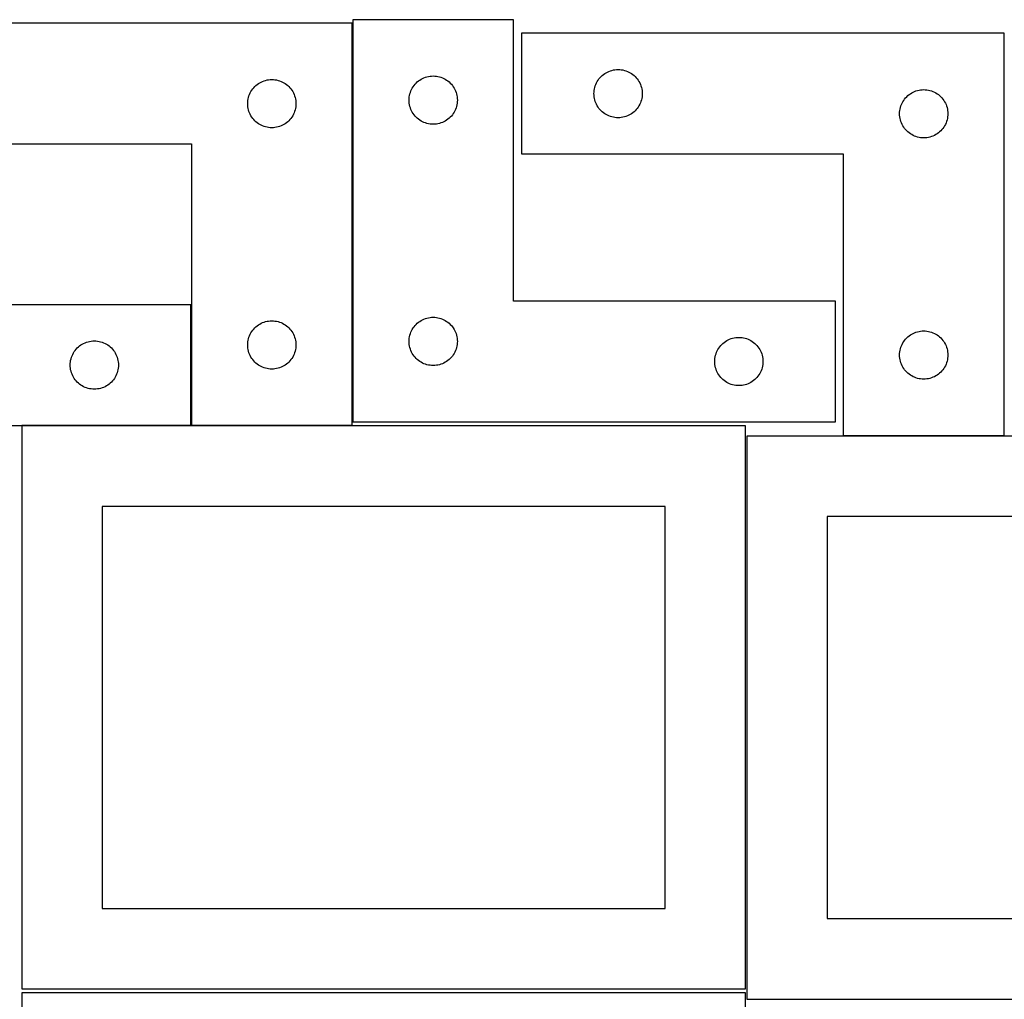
# Model space of a CAD drawing. Header units: millimetres. Extents: x 7 to 1243, y 7 to 2493.
# Tile 17 of 18: x 549 to 916, y 2118 to 2483. Entities that reach past the tile are written whole.
import ezdxf

# ---------------------------------------------------------------- set-up
doc = ezdxf.new("R2010")
doc.units = ezdxf.units.MM
doc.layers.add('COMMON', color=5, linetype='CONTINUOUS', true_color=0x0000ff)
doc.layers.add('CUT', color=7, linetype='CONTINUOUS', true_color=0x000000)

msp = doc.modelspace()

# ---------------------------------------------------------------- linework, layer by layer
at = {"layer": 'COMMON'}
for p, q in [((672.940511, 2333.251532), (672.940511, 2481.930532)), ((612.74051, 2331.930532), (612.74051, 2376.930532)), ((612.640509, 2331.830532), (549.562864, 2331.830532)), ((672.84051, 2331.830532), (612.84051, 2331.830532)), ((916.0003, 2328.065891), (856.0003, 2328.065891))]:
    msp.add_line(p, q, dxfattribs=at)
at = {"layer": 'CUT'}
for p, q in [((733.040511, 2483.251532), (673.040511, 2483.251532)), ((673.040511, 2483.251532), (673.040511, 2333.251532)), ((733.040511, 2378.251532), (733.040511, 2483.251532)), ((672.84051, 2481.930532), (492.84051, 2481.930532)), ((672.84051, 2331.930532), (672.84051, 2481.930532)), ((916.0003, 2478.165891), (736.0003, 2478.165891)), ((736.0003, 2478.165891), (736.0003, 2433.165891)), ((916.0003, 2328.165891), (916.0003, 2478.165891)), ((769.107344, 2464.188263), (769.670928, 2464.359224)), ((769.670928, 2464.359224), (770.244487, 2464.492959)), ((770.244487, 2464.492959), (770.825564, 2464.588895)), ((770.825564, 2464.588895), (771.411671, 2464.646622)), ((771.411671, 2464.646622), (772.0003, 2464.665891)), ((772.0003, 2464.665891), (772.588928, 2464.646622)), ((772.588928, 2464.646622), (773.175035, 2464.588895)), ((773.175035, 2464.588895), (773.756112, 2464.492959)), ((773.756112, 2464.492959), (774.329671, 2464.359224)), ((774.329671, 2464.359224), (774.893255, 2464.188263)), ((639.947554, 2460.452904), (640.511138, 2460.623865)), ((640.511138, 2460.623865), (641.084697, 2460.7576)), ((641.084697, 2460.7576), (641.665774, 2460.853536)), ((641.665774, 2460.853536), (642.251881, 2460.911263)), ((642.251881, 2460.911263), (642.84051, 2460.930532)), ((642.84051, 2460.930532), (643.429138, 2460.911263)), ((643.429138, 2460.911263), (644.015245, 2460.853536)), ((644.015245, 2460.853536), (644.596322, 2460.7576)), ((644.596322, 2460.7576), (645.169881, 2460.623865)), ((645.169881, 2460.623865), (645.733465, 2460.452904)), ((697.561658, 2460.391712), (698.040378, 2460.734758)), ((698.040378, 2460.734758), (698.540511, 2461.04576)), ((698.540511, 2461.04576), (699.059912, 2461.323387)), ((699.059912, 2461.323387), (699.59636, 2461.566448)), ((699.59636, 2461.566448), (700.147555, 2461.773903)), ((700.147555, 2461.773903), (700.711139, 2461.944864)), ((700.711139, 2461.944864), (701.284698, 2462.078599)), ((701.284698, 2462.078599), (701.865775, 2462.174536)), ((701.865775, 2462.174536), (702.451882, 2462.232262)), ((702.451882, 2462.232262), (703.040511, 2462.251532)), ((703.040511, 2462.251532), (703.629139, 2462.232262)), ((703.629139, 2462.232262), (704.215246, 2462.174536)), ((704.215246, 2462.174536), (704.796323, 2462.078599)), ((704.796323, 2462.078599), (705.369882, 2461.944864)), ((705.369882, 2461.944864), (705.933466, 2461.773903)), ((705.933466, 2461.773903), (706.484661, 2461.566448)), ((706.484661, 2461.566448), (707.021109, 2461.323387)), ((707.021109, 2461.323387), (707.540511, 2461.04576)), ((707.540511, 2461.04576), (708.040643, 2460.734758)), ((708.040643, 2460.734758), (708.519363, 2460.391712)), ((764.206071, 2460.165891), (764.517073, 2460.666024)), ((764.517073, 2460.666024), (764.86012, 2461.144744)), ((764.86012, 2461.144744), (765.233741, 2461.600004)), ((765.233741, 2461.600004), (765.636339, 2462.029852)), ((765.636339, 2462.029852), (766.066187, 2462.43245)), ((766.066187, 2462.43245), (766.521447, 2462.806071)), ((766.521447, 2462.806071), (767.000167, 2463.149118)), ((767.000167, 2463.149118), (767.5003, 2463.46012)), ((767.5003, 2463.46012), (768.019701, 2463.737746)), ((768.019701, 2463.737746), (768.556149, 2463.980807)), ((768.556149, 2463.980807), (769.107344, 2464.188263)), ((774.893255, 2464.188263), (775.44445, 2463.980807)), ((775.44445, 2463.980807), (775.980898, 2463.737746)), ((775.980898, 2463.737746), (776.5003, 2463.46012)), ((776.5003, 2463.46012), (777.000432, 2463.149118)), ((777.000432, 2463.149118), (777.479152, 2462.806071)), ((777.479152, 2462.806071), (777.934412, 2462.43245)), ((777.934412, 2462.43245), (778.364261, 2462.029852)), ((778.364261, 2462.029852), (778.766858, 2461.600004)), ((778.766858, 2461.600004), (779.14048, 2461.144744)), ((779.14048, 2461.144744), (779.483526, 2460.666024)), ((779.483526, 2460.666024), (779.794528, 2460.165891)), ((635.046281, 2456.430532), (635.357283, 2456.930664)), ((635.357283, 2456.930664), (635.700329, 2457.409385)), ((635.700329, 2457.409385), (636.073951, 2457.864645)), ((636.073951, 2457.864645), (636.476549, 2458.294493)), ((636.476549, 2458.294493), (636.906397, 2458.697091)), ((636.906397, 2458.697091), (637.361657, 2459.070712)), ((637.361657, 2459.070712), (637.840377, 2459.413759)), ((637.840377, 2459.413759), (638.34051, 2459.724761)), ((638.34051, 2459.724761), (638.859911, 2460.002387)), ((638.859911, 2460.002387), (639.396359, 2460.245448)), ((639.396359, 2460.245448), (639.947554, 2460.452904)), ((645.733465, 2460.452904), (646.28466, 2460.245448)), ((646.28466, 2460.245448), (646.821108, 2460.002387)), ((646.821108, 2460.002387), (647.34051, 2459.724761)), ((647.34051, 2459.724761), (647.840642, 2459.413759)), ((647.840642, 2459.413759), (648.319362, 2459.070712)), ((648.319362, 2459.070712), (648.774622, 2458.697091)), ((648.774622, 2458.697091), (649.204471, 2458.294493)), ((649.204471, 2458.294493), (649.607068, 2457.864645)), ((649.607068, 2457.864645), (649.98069, 2457.409385)), ((649.98069, 2457.409385), (650.323736, 2456.930664)), ((650.323736, 2456.930664), (650.634738, 2456.430532)), ((694.725595, 2456.695683), (694.968656, 2457.23213)), ((694.968656, 2457.23213), (695.246282, 2457.751532)), ((695.246282, 2457.751532), (695.557284, 2458.251664)), ((695.557284, 2458.251664), (695.90033, 2458.730385)), ((695.90033, 2458.730385), (696.273952, 2459.185644)), ((696.273952, 2459.185644), (696.67655, 2459.615493)), ((696.67655, 2459.615493), (697.106398, 2460.01809)), ((697.106398, 2460.01809), (697.561658, 2460.391712)), ((708.519363, 2460.391712), (708.974623, 2460.01809)), ((708.974623, 2460.01809), (709.404472, 2459.615493)), ((709.404472, 2459.615493), (709.807069, 2459.185644)), ((709.807069, 2459.185644), (710.180691, 2458.730385)), ((710.180691, 2458.730385), (710.523737, 2458.251664)), ((710.523737, 2458.251664), (710.834739, 2457.751532)), ((710.834739, 2457.751532), (711.112365, 2457.23213)), ((711.112365, 2457.23213), (711.355426, 2456.695683)), ((763.077296, 2456.840627), (763.173232, 2457.421704)), ((763.173232, 2457.421704), (763.306967, 2457.995263)), ((763.306967, 2457.995263), (763.477928, 2458.558847)), ((763.477928, 2458.558847), (763.685384, 2459.110042)), ((763.685384, 2459.110042), (763.928445, 2459.64649)), ((763.928445, 2459.64649), (764.206071, 2460.165891)), ((779.794528, 2460.165891), (780.072154, 2459.64649)), ((780.072154, 2459.64649), (780.315215, 2459.110042)), ((780.315215, 2459.110042), (780.522671, 2458.558847)), ((780.522671, 2458.558847), (780.693632, 2457.995263)), ((780.693632, 2457.995263), (780.827367, 2457.421704)), ((780.827367, 2457.421704), (780.923303, 2456.840627)), ((883.670928, 2456.859224), (884.244487, 2456.992959)), ((884.244487, 2456.992959), (884.825564, 2457.088895)), ((884.825564, 2457.088895), (885.411671, 2457.146622)), ((885.411671, 2457.146622), (886.0003, 2457.165891)), ((886.0003, 2457.165891), (886.588928, 2457.146622)), ((886.588928, 2457.146622), (887.175035, 2457.088895)), ((887.175035, 2457.088895), (887.756112, 2456.992959)), ((887.756112, 2456.992959), (888.329671, 2456.859224)), ((633.917506, 2453.105268), (634.013442, 2453.686345)), ((634.013442, 2453.686345), (634.147177, 2454.259904)), ((634.147177, 2454.259904), (634.318138, 2454.823488)), ((634.318138, 2454.823488), (634.525594, 2455.374683)), ((634.525594, 2455.374683), (634.768655, 2455.911131)), ((634.768655, 2455.911131), (635.046281, 2456.430532)), ((650.634738, 2456.430532), (650.912364, 2455.911131)), ((650.912364, 2455.911131), (651.155425, 2455.374683)), ((651.155425, 2455.374683), (651.362881, 2454.823488)), ((651.362881, 2454.823488), (651.533842, 2454.259904)), ((651.533842, 2454.259904), (651.667577, 2453.686345)), ((651.667577, 2453.686345), (651.763513, 2453.105268)), ((694.040511, 2453.251532), (694.05978, 2453.84016)), ((694.05978, 2452.662904), (694.040511, 2453.251532)), ((694.05978, 2453.84016), (694.117507, 2454.426268)), ((694.117507, 2454.426268), (694.213443, 2455.007345)), ((694.213443, 2455.007345), (694.347178, 2455.580903)), ((694.347178, 2455.580903), (694.518139, 2456.144487)), ((694.518139, 2456.144487), (694.725595, 2456.695683)), ((711.355426, 2456.695683), (711.562882, 2456.144487)), ((711.562882, 2456.144487), (711.733843, 2455.580903)), ((711.733843, 2455.580903), (711.867578, 2455.007345)), ((711.867578, 2455.007345), (711.963514, 2454.426268)), ((711.963514, 2454.426268), (712.021241, 2453.84016)), ((712.021241, 2453.84016), (712.040511, 2453.251532)), ((712.040511, 2453.251532), (712.021241, 2452.662904)), ((763.0003, 2455.665891), (763.019569, 2456.25452)), ((763.019569, 2455.077263), (763.0003, 2455.665891)), ((763.019569, 2456.25452), (763.077296, 2456.840627)), ((763.077296, 2454.491156), (763.019569, 2455.077263)), ((763.173232, 2453.910079), (763.077296, 2454.491156)), ((763.306967, 2453.33652), (763.173232, 2453.910079)), ((763.477928, 2452.772936), (763.306967, 2453.33652)), ((780.693632, 2453.33652), (780.522671, 2452.772936)), ((780.827367, 2453.910079), (780.693632, 2453.33652)), ((780.923303, 2454.491156), (780.827367, 2453.910079)), ((780.923303, 2456.840627), (780.98103, 2456.25452)), ((780.98103, 2455.077263), (780.923303, 2454.491156)), ((780.98103, 2456.25452), (781.0003, 2455.665891)), ((781.0003, 2455.665891), (780.98103, 2455.077263)), ((878.517073, 2453.166024), (878.86012, 2453.644744)), ((878.86012, 2453.644744), (879.233741, 2454.100004)), ((879.233741, 2454.100004), (879.636339, 2454.529852)), ((879.636339, 2454.529852), (880.066187, 2454.93245)), ((880.066187, 2454.93245), (880.521447, 2455.306071)), ((880.521447, 2455.306071), (881.000167, 2455.649118)), ((881.000167, 2455.649118), (881.5003, 2455.96012)), ((881.5003, 2455.96012), (882.019701, 2456.237746)), ((882.019701, 2456.237746), (882.556149, 2456.480807)), ((882.556149, 2456.480807), (883.107344, 2456.688263)), ((883.107344, 2456.688263), (883.670928, 2456.859224)), ((888.329671, 2456.859224), (888.893255, 2456.688263)), ((888.893255, 2456.688263), (889.44445, 2456.480807)), ((889.44445, 2456.480807), (889.980898, 2456.237746)), ((889.980898, 2456.237746), (890.5003, 2455.96012)), ((890.5003, 2455.96012), (891.000432, 2455.649118)), ((891.000432, 2455.649118), (891.479152, 2455.306071)), ((891.479152, 2455.306071), (891.934412, 2454.93245)), ((891.934412, 2454.93245), (892.364261, 2454.529852)), ((892.364261, 2454.529852), (892.766858, 2454.100004)), ((892.766858, 2454.100004), (893.14048, 2453.644744)), ((893.14048, 2453.644744), (893.483526, 2453.166024)), ((633.84051, 2451.930532), (633.859779, 2452.519161)), ((633.859779, 2451.341904), (633.84051, 2451.930532)), ((633.859779, 2452.519161), (633.917506, 2453.105268)), ((633.917506, 2450.755797), (633.859779, 2451.341904)), ((634.013442, 2450.174719), (633.917506, 2450.755797)), ((634.147177, 2449.601161), (634.013442, 2450.174719)), ((634.318138, 2449.037577), (634.147177, 2449.601161)), ((651.533842, 2449.601161), (651.362881, 2449.037577)), ((651.667577, 2450.174719), (651.533842, 2449.601161)), ((651.763513, 2450.755797), (651.667577, 2450.174719)), ((651.763513, 2453.105268), (651.82124, 2452.519161)), ((651.82124, 2451.341904), (651.763513, 2450.755797)), ((651.82124, 2452.519161), (651.84051, 2451.930532)), ((651.84051, 2451.930532), (651.82124, 2451.341904)), ((694.117507, 2452.076796), (694.05978, 2452.662904)), ((694.213443, 2451.495719), (694.117507, 2452.076796)), ((694.347178, 2450.92216), (694.213443, 2451.495719)), ((694.518139, 2450.358577), (694.347178, 2450.92216)), ((694.725595, 2449.807381), (694.518139, 2450.358577)), ((694.968656, 2449.270934), (694.725595, 2449.807381)), ((711.355426, 2449.807381), (711.112365, 2449.270934)), ((711.562882, 2450.358577), (711.355426, 2449.807381)), ((711.733843, 2450.92216), (711.562882, 2450.358577)), ((711.867578, 2451.495719), (711.733843, 2450.92216)), ((711.963514, 2452.076796), (711.867578, 2451.495719)), ((712.021241, 2452.662904), (711.963514, 2452.076796)), ((763.685384, 2452.221741), (763.477928, 2452.772936)), ((763.928445, 2451.685293), (763.685384, 2452.221741)), ((764.206071, 2451.165891), (763.928445, 2451.685293)), ((764.517073, 2450.665759), (764.206071, 2451.165891)), ((764.86012, 2450.187039), (764.517073, 2450.665759)), ((765.233741, 2449.731779), (764.86012, 2450.187039)), ((765.636339, 2449.30193), (765.233741, 2449.731779)), ((778.766858, 2449.731779), (778.364261, 2449.30193)), ((779.14048, 2450.187039), (778.766858, 2449.731779)), ((779.483526, 2450.665759), (779.14048, 2450.187039)), ((779.794528, 2451.165891), (779.483526, 2450.665759)), ((780.072154, 2451.685293), (779.794528, 2451.165891)), ((780.315215, 2452.221741), (780.072154, 2451.685293)), ((780.522671, 2452.772936), (780.315215, 2452.221741)), ((877.077296, 2449.340627), (877.173232, 2449.921704)), ((877.173232, 2449.921704), (877.306967, 2450.495263)), ((877.306967, 2450.495263), (877.477928, 2451.058847)), ((877.477928, 2451.058847), (877.685384, 2451.610042)), ((877.685384, 2451.610042), (877.928445, 2452.14649)), ((877.928445, 2452.14649), (878.206071, 2452.665891)), ((878.206071, 2452.665891), (878.517073, 2453.166024)), ((893.483526, 2453.166024), (893.794528, 2452.665891)), ((893.794528, 2452.665891), (894.072154, 2452.14649)), ((894.072154, 2452.14649), (894.315215, 2451.610042)), ((894.315215, 2451.610042), (894.522671, 2451.058847)), ((894.522671, 2451.058847), (894.693632, 2450.495263)), ((894.693632, 2450.495263), (894.827367, 2449.921704)), ((894.827367, 2449.921704), (894.923303, 2449.340627)), ((634.525594, 2448.486381), (634.318138, 2449.037577)), ((634.768655, 2447.949934), (634.525594, 2448.486381)), ((635.046281, 2447.430532), (634.768655, 2447.949934)), ((635.357283, 2446.9304), (635.046281, 2447.430532)), ((635.700329, 2446.451679), (635.357283, 2446.9304)), ((636.073951, 2445.99642), (635.700329, 2446.451679)), ((636.476549, 2445.566571), (636.073951, 2445.99642)), ((649.607068, 2445.99642), (649.204471, 2445.566571)), ((649.98069, 2446.451679), (649.607068, 2445.99642)), ((650.323736, 2446.9304), (649.98069, 2446.451679)), ((650.634738, 2447.430532), (650.323736, 2446.9304)), ((650.912364, 2447.949934), (650.634738, 2447.430532)), ((651.155425, 2448.486381), (650.912364, 2447.949934)), ((651.362881, 2449.037577), (651.155425, 2448.486381)), ((695.246282, 2448.751532), (694.968656, 2449.270934)), ((695.557284, 2448.2514), (695.246282, 2448.751532)), ((695.90033, 2447.772679), (695.557284, 2448.2514)), ((696.273952, 2447.31742), (695.90033, 2447.772679)), ((696.67655, 2446.887571), (696.273952, 2447.31742)), ((697.106398, 2446.484974), (696.67655, 2446.887571)), ((697.561658, 2446.111352), (697.106398, 2446.484974)), ((698.040378, 2445.768305), (697.561658, 2446.111352)), ((708.519363, 2446.111352), (708.040643, 2445.768305)), ((708.974623, 2446.484974), (708.519363, 2446.111352)), ((709.404472, 2446.887571), (708.974623, 2446.484974)), ((709.807069, 2447.31742), (709.404472, 2446.887571)), ((710.180691, 2447.772679), (709.807069, 2447.31742)), ((710.523737, 2448.2514), (710.180691, 2447.772679)), ((710.834739, 2448.751532), (710.523737, 2448.2514)), ((711.112365, 2449.270934), (710.834739, 2448.751532)), ((766.066187, 2448.899333), (765.636339, 2449.30193)), ((766.521447, 2448.525711), (766.066187, 2448.899333)), ((767.000167, 2448.182665), (766.521447, 2448.525711)), ((767.5003, 2447.871663), (767.000167, 2448.182665)), ((768.019701, 2447.594037), (767.5003, 2447.871663)), ((768.556149, 2447.350976), (768.019701, 2447.594037)), ((769.107344, 2447.14352), (768.556149, 2447.350976)), ((769.670928, 2446.972559), (769.107344, 2447.14352)), ((770.244487, 2446.838824), (769.670928, 2446.972559)), ((770.825564, 2446.742888), (770.244487, 2446.838824)), ((771.411671, 2446.685161), (770.825564, 2446.742888)), ((772.0003, 2446.665891), (771.411671, 2446.685161)), ((772.588928, 2446.685161), (772.0003, 2446.665891)), ((773.175035, 2446.742888), (772.588928, 2446.685161)), ((773.756112, 2446.838824), (773.175035, 2446.742888)), ((774.329671, 2446.972559), (773.756112, 2446.838824)), ((774.893255, 2447.14352), (774.329671, 2446.972559)), ((775.44445, 2447.350976), (774.893255, 2447.14352)), ((775.980898, 2447.594037), (775.44445, 2447.350976)), ((776.5003, 2447.871663), (775.980898, 2447.594037)), ((777.000432, 2448.182665), (776.5003, 2447.871663)), ((777.479152, 2448.525711), (777.000432, 2448.182665)), ((777.934412, 2448.899333), (777.479152, 2448.525711)), ((778.364261, 2449.30193), (777.934412, 2448.899333)), ((877.0003, 2448.165891), (877.019569, 2448.75452)), ((877.019569, 2447.577263), (877.0003, 2448.165891)), ((877.019569, 2448.75452), (877.077296, 2449.340627)), ((877.077296, 2446.991156), (877.019569, 2447.577263)), ((877.173232, 2446.410079), (877.077296, 2446.991156)), ((877.306967, 2445.83652), (877.173232, 2446.410079)), ((894.827367, 2446.410079), (894.693632, 2445.83652)), ((894.923303, 2446.991156), (894.827367, 2446.410079)), ((894.923303, 2449.340627), (894.98103, 2448.75452)), ((894.98103, 2447.577263), (894.923303, 2446.991156)), ((894.98103, 2448.75452), (895.0003, 2448.165891)), ((895.0003, 2448.165891), (894.98103, 2447.577263)), ((636.906397, 2445.163974), (636.476549, 2445.566571)), ((637.361657, 2444.790352), (636.906397, 2445.163974)), ((637.840377, 2444.447306), (637.361657, 2444.790352)), ((638.34051, 2444.136304), (637.840377, 2444.447306)), ((638.859911, 2443.858678), (638.34051, 2444.136304)), ((639.396359, 2443.615617), (638.859911, 2443.858678)), ((639.947554, 2443.408161), (639.396359, 2443.615617)), ((640.511138, 2443.2372), (639.947554, 2443.408161)), ((641.084697, 2443.103465), (640.511138, 2443.2372)), ((641.665774, 2443.007529), (641.084697, 2443.103465)), ((642.251881, 2442.949802), (641.665774, 2443.007529)), ((642.84051, 2442.930532), (642.251881, 2442.949802)), ((643.429138, 2442.949802), (642.84051, 2442.930532)), ((644.015245, 2443.007529), (643.429138, 2442.949802)), ((644.596322, 2443.103465), (644.015245, 2443.007529)), ((645.169881, 2443.2372), (644.596322, 2443.103465)), ((645.733465, 2443.408161), (645.169881, 2443.2372)), ((646.28466, 2443.615617), (645.733465, 2443.408161)), ((646.821108, 2443.858678), (646.28466, 2443.615617)), ((647.34051, 2444.136304), (646.821108, 2443.858678)), ((647.840642, 2444.447306), (647.34051, 2444.136304)), ((648.319362, 2444.790352), (647.840642, 2444.447306)), ((648.774622, 2445.163974), (648.319362, 2444.790352)), ((649.204471, 2445.566571), (648.774622, 2445.163974)), ((698.540511, 2445.457303), (698.040378, 2445.768305)), ((699.059912, 2445.179677), (698.540511, 2445.457303)), ((699.59636, 2444.936616), (699.059912, 2445.179677)), ((700.147555, 2444.729161), (699.59636, 2444.936616)), ((700.711139, 2444.558199), (700.147555, 2444.729161)), ((701.284698, 2444.424464), (700.711139, 2444.558199)), ((701.865775, 2444.328528), (701.284698, 2444.424464)), ((702.451882, 2444.270802), (701.865775, 2444.328528)), ((703.040511, 2444.251532), (702.451882, 2444.270802)), ((703.629139, 2444.270802), (703.040511, 2444.251532)), ((704.215246, 2444.328528), (703.629139, 2444.270802)), ((704.796323, 2444.424464), (704.215246, 2444.328528)), ((705.369882, 2444.558199), (704.796323, 2444.424464)), ((705.933466, 2444.729161), (705.369882, 2444.558199)), ((706.484661, 2444.936616), (705.933466, 2444.729161)), ((707.021109, 2445.179677), (706.484661, 2444.936616)), ((707.540511, 2445.457303), (707.021109, 2445.179677)), ((708.040643, 2445.768305), (707.540511, 2445.457303)), ((877.477928, 2445.272936), (877.306967, 2445.83652)), ((877.685384, 2444.721741), (877.477928, 2445.272936)), ((877.928445, 2444.185293), (877.685384, 2444.721741)), ((878.206071, 2443.665891), (877.928445, 2444.185293)), ((878.517073, 2443.165759), (878.206071, 2443.665891)), ((878.86012, 2442.687039), (878.517073, 2443.165759)), ((879.233741, 2442.231779), (878.86012, 2442.687039)), ((879.636339, 2441.80193), (879.233741, 2442.231779)), ((892.766858, 2442.231779), (892.364261, 2441.80193)), ((893.14048, 2442.687039), (892.766858, 2442.231779)), ((893.483526, 2443.165759), (893.14048, 2442.687039)), ((893.794528, 2443.665891), (893.483526, 2443.165759)), ((894.072154, 2444.185293), (893.794528, 2443.665891)), ((894.315215, 2444.721741), (894.072154, 2444.185293)), ((894.522671, 2445.272936), (894.315215, 2444.721741)), ((894.693632, 2445.83652), (894.522671, 2445.272936)), ((880.066187, 2441.399333), (879.636339, 2441.80193)), ((880.521447, 2441.025711), (880.066187, 2441.399333)), ((881.000167, 2440.682665), (880.521447, 2441.025711)), ((881.5003, 2440.371663), (881.000167, 2440.682665)), ((882.019701, 2440.094037), (881.5003, 2440.371663)), ((882.556149, 2439.850976), (882.019701, 2440.094037)), ((883.107344, 2439.64352), (882.556149, 2439.850976)), ((883.670928, 2439.472559), (883.107344, 2439.64352)), ((884.244487, 2439.338824), (883.670928, 2439.472559)), ((884.825564, 2439.242888), (884.244487, 2439.338824)), ((885.411671, 2439.185161), (884.825564, 2439.242888)), ((886.0003, 2439.165891), (885.411671, 2439.185161)), ((886.588928, 2439.185161), (886.0003, 2439.165891)), ((887.175035, 2439.242888), (886.588928, 2439.185161)), ((887.756112, 2439.338824), (887.175035, 2439.242888)), ((888.329671, 2439.472559), (887.756112, 2439.338824)), ((888.893255, 2439.64352), (888.329671, 2439.472559)), ((889.44445, 2439.850976), (888.893255, 2439.64352)), ((889.980898, 2440.094037), (889.44445, 2439.850976)), ((890.5003, 2440.371663), (889.980898, 2440.094037)), ((891.000432, 2440.682665), (890.5003, 2440.371663)), ((891.479152, 2441.025711), (891.000432, 2440.682665)), ((891.934412, 2441.399333), (891.479152, 2441.025711)), ((892.364261, 2441.80193), (891.934412, 2441.399333)), ((492.84051, 2436.930532), (612.84051, 2436.930532)), ((612.84051, 2436.930532), (612.84051, 2331.930532)), ((736.0003, 2433.165891), (856.0003, 2433.165891)), ((856.0003, 2433.165891), (856.0003, 2328.165891)), ((612.640509, 2376.930532), (492.640509, 2376.930532)), ((612.640509, 2331.930532), (612.640509, 2376.930532)), ((853.040511, 2378.251532), (733.040511, 2378.251532)), ((853.040511, 2333.251532), (853.040511, 2378.251532)), ((636.906397, 2368.697091), (637.361657, 2369.070712)), ((637.361657, 2369.070712), (637.840377, 2369.413759)), ((637.840377, 2369.413759), (638.34051, 2369.724761)), ((638.34051, 2369.724761), (638.859911, 2370.002387)), ((638.859911, 2370.002387), (639.396359, 2370.245448)), ((639.396359, 2370.245448), (639.947554, 2370.452904)), ((639.947554, 2370.452904), (640.511138, 2370.623865)), ((640.511138, 2370.623865), (641.084697, 2370.7576)), ((641.084697, 2370.7576), (641.665774, 2370.853536)), ((641.665774, 2370.853536), (642.251881, 2370.911263)), ((642.251881, 2370.911263), (642.84051, 2370.930532)), ((642.84051, 2370.930532), (643.429138, 2370.911263)), ((643.429138, 2370.911263), (644.015245, 2370.853536)), ((644.015245, 2370.853536), (644.596322, 2370.7576)), ((644.596322, 2370.7576), (645.169881, 2370.623865)), ((645.169881, 2370.623865), (645.733465, 2370.452904)), ((645.733465, 2370.452904), (646.28466, 2370.245448)), ((646.28466, 2370.245448), (646.821108, 2370.002387)), ((646.821108, 2370.002387), (647.34051, 2369.724761)), ((647.34051, 2369.724761), (647.840642, 2369.413759)), ((647.840642, 2369.413759), (648.319362, 2369.070712)), ((648.319362, 2369.070712), (648.774622, 2368.697091)), ((695.90033, 2368.730385), (696.273952, 2369.185644)), ((696.273952, 2369.185644), (696.67655, 2369.615493)), ((696.67655, 2369.615493), (697.106398, 2370.01809)), ((697.106398, 2370.01809), (697.561658, 2370.391712)), ((697.561658, 2370.391712), (698.040378, 2370.734758)), ((698.040378, 2370.734758), (698.540511, 2371.04576)), ((698.540511, 2371.04576), (699.059912, 2371.323387)), ((699.059912, 2371.323387), (699.59636, 2371.566448)), ((699.59636, 2371.566448), (700.147555, 2371.773903)), ((700.147555, 2371.773903), (700.711139, 2371.944864)), ((700.711139, 2371.944864), (701.284698, 2372.078599)), ((701.284698, 2372.078599), (701.865775, 2372.174536)), ((701.865775, 2372.174536), (702.451882, 2372.232262)), ((702.451882, 2372.232262), (703.040511, 2372.251532)), ((703.040511, 2372.251532), (703.629139, 2372.232262)), ((703.629139, 2372.232262), (704.215246, 2372.174536)), ((704.215246, 2372.174536), (704.796323, 2372.078599)), ((704.796323, 2372.078599), (705.369882, 2371.944864)), ((705.369882, 2371.944864), (705.933466, 2371.773903)), ((705.933466, 2371.773903), (706.484661, 2371.566448)), ((706.484661, 2371.566448), (707.021109, 2371.323387)), ((707.021109, 2371.323387), (707.540511, 2371.04576)), ((707.540511, 2371.04576), (708.040643, 2370.734758)), ((708.040643, 2370.734758), (708.519363, 2370.391712)), ((708.519363, 2370.391712), (708.974623, 2370.01809)), ((708.974623, 2370.01809), (709.404472, 2369.615493)), ((709.404472, 2369.615493), (709.807069, 2369.185644)), ((709.807069, 2369.185644), (710.180691, 2368.730385)), ((634.318138, 2364.823488), (634.525594, 2365.374683)), ((634.525594, 2365.374683), (634.768655, 2365.911131)), ((634.768655, 2365.911131), (635.046281, 2366.430532)), ((635.046281, 2366.430532), (635.357283, 2366.930664)), ((635.357283, 2366.930664), (635.700329, 2367.409385)), ((635.700329, 2367.409385), (636.073951, 2367.864645)), ((636.073951, 2367.864645), (636.476549, 2368.294493)), ((636.476549, 2368.294493), (636.906397, 2368.697091)), ((648.774622, 2368.697091), (649.204471, 2368.294493)), ((649.204471, 2368.294493), (649.607068, 2367.864645)), ((649.607068, 2367.864645), (649.98069, 2367.409385)), ((649.98069, 2367.409385), (650.323736, 2366.930664)), ((650.323736, 2366.930664), (650.634738, 2366.430532)), ((650.634738, 2366.430532), (650.912364, 2365.911131)), ((650.912364, 2365.911131), (651.155425, 2365.374683)), ((651.155425, 2365.374683), (651.362881, 2364.823488)), ((694.213443, 2365.007345), (694.347178, 2365.580903)), ((694.347178, 2365.580903), (694.518139, 2366.144487)), ((694.518139, 2366.144487), (694.725595, 2366.695683)), ((694.725595, 2366.695683), (694.968656, 2367.23213)), ((694.968656, 2367.23213), (695.246282, 2367.751532)), ((695.246282, 2367.751532), (695.557284, 2368.251664)), ((695.557284, 2368.251664), (695.90033, 2368.730385)), ((710.180691, 2368.730385), (710.523737, 2368.251664)), ((710.523737, 2368.251664), (710.834739, 2367.751532)), ((710.834739, 2367.751532), (711.112365, 2367.23213)), ((711.112365, 2367.23213), (711.355426, 2366.695683)), ((711.355426, 2366.695683), (711.562882, 2366.144487)), ((711.562882, 2366.144487), (711.733843, 2365.580903)), ((711.733843, 2365.580903), (711.867578, 2365.007345)), ((880.066187, 2364.93245), (880.521447, 2365.306071)), ((880.521447, 2365.306071), (881.000167, 2365.649118)), ((881.000167, 2365.649118), (881.5003, 2365.96012)), ((881.5003, 2365.96012), (882.019701, 2366.237746)), ((882.019701, 2366.237746), (882.556149, 2366.480807)), ((882.556149, 2366.480807), (883.107344, 2366.688263)), ((883.107344, 2366.688263), (883.670928, 2366.859224)), ((883.670928, 2366.859224), (884.244487, 2366.992959)), ((884.244487, 2366.992959), (884.825564, 2367.088895)), ((884.825564, 2367.088895), (885.411671, 2367.146622)), ((885.411671, 2367.146622), (886.0003, 2367.165891)), ((886.0003, 2367.165891), (886.588928, 2367.146622)), ((886.588928, 2367.146622), (887.175035, 2367.088895)), ((887.175035, 2367.088895), (887.756112, 2366.992959)), ((887.756112, 2366.992959), (888.329671, 2366.859224)), ((888.329671, 2366.859224), (888.893255, 2366.688263)), ((888.893255, 2366.688263), (889.44445, 2366.480807)), ((889.44445, 2366.480807), (889.980898, 2366.237746)), ((889.980898, 2366.237746), (890.5003, 2365.96012)), ((890.5003, 2365.96012), (891.000432, 2365.649118)), ((891.000432, 2365.649118), (891.479152, 2365.306071)), ((891.479152, 2365.306071), (891.934412, 2364.93245)), ((570.706396, 2361.197091), (571.161656, 2361.570712)), ((571.161656, 2361.570712), (571.640376, 2361.913759)), ((571.640376, 2361.913759), (572.140509, 2362.224761)), ((572.140509, 2362.224761), (572.65991, 2362.502387)), ((572.65991, 2362.502387), (573.196358, 2362.745448)), ((573.196358, 2362.745448), (573.747553, 2362.952904)), ((573.747553, 2362.952904), (574.311137, 2363.123865)), ((574.311137, 2363.123865), (574.884696, 2363.2576)), ((574.884696, 2363.2576), (575.465773, 2363.353536)), ((575.465773, 2363.353536), (576.05188, 2363.411263)), ((576.05188, 2363.411263), (576.640509, 2363.430532)), ((576.640509, 2363.430532), (577.229137, 2363.411263)), ((577.229137, 2363.411263), (577.815244, 2363.353536)), ((577.815244, 2363.353536), (578.396321, 2363.2576)), ((578.396321, 2363.2576), (578.96988, 2363.123865)), ((578.96988, 2363.123865), (579.533464, 2362.952904)), ((579.533464, 2362.952904), (580.084659, 2362.745448)), ((580.084659, 2362.745448), (580.621107, 2362.502387)), ((580.621107, 2362.502387), (581.140509, 2362.224761)), ((581.140509, 2362.224761), (581.640641, 2361.913759)), ((581.640641, 2361.913759), (582.119361, 2361.570712)), ((582.119361, 2361.570712), (582.574621, 2361.197091)), ((633.84051, 2361.930532), (633.859779, 2362.519161)), ((633.859779, 2361.341904), (633.84051, 2361.930532)), ((633.859779, 2362.519161), (633.917506, 2363.105268)), ((633.917506, 2363.105268), (634.013442, 2363.686345)), ((634.013442, 2363.686345), (634.147177, 2364.259904)), ((634.147177, 2364.259904), (634.318138, 2364.823488)), ((651.362881, 2364.823488), (651.533842, 2364.259904)), ((651.533842, 2364.259904), (651.667577, 2363.686345)), ((651.667577, 2363.686345), (651.763513, 2363.105268)), ((651.763513, 2363.105268), (651.82124, 2362.519161)), ((651.82124, 2362.519161), (651.84051, 2361.930532)), ((651.84051, 2361.930532), (651.82124, 2361.341904)), ((694.040511, 2363.251532), (694.05978, 2363.84016)), ((694.05978, 2362.662904), (694.040511, 2363.251532)), ((694.05978, 2363.84016), (694.117507, 2364.426268)), ((694.117507, 2362.076796), (694.05978, 2362.662904)), ((694.117507, 2364.426268), (694.213443, 2365.007345)), ((694.213443, 2361.495719), (694.117507, 2362.076796)), ((694.347178, 2360.92216), (694.213443, 2361.495719)), ((711.867578, 2361.495719), (711.733843, 2360.92216)), ((711.867578, 2365.007345), (711.963514, 2364.426268)), ((711.963514, 2362.076796), (711.867578, 2361.495719)), ((711.963514, 2364.426268), (712.021241, 2363.84016)), ((712.021241, 2362.662904), (711.963514, 2362.076796)), ((712.021241, 2363.84016), (712.040511, 2363.251532)), ((712.040511, 2363.251532), (712.021241, 2362.662904)), ((809.90033, 2361.230385), (810.273952, 2361.685644)), ((810.273952, 2361.685644), (810.67655, 2362.115493)), ((810.67655, 2362.115493), (811.106398, 2362.51809)), ((811.106398, 2362.51809), (811.561658, 2362.891712)), ((811.561658, 2362.891712), (812.040378, 2363.234758)), ((812.040378, 2363.234758), (812.540511, 2363.54576)), ((812.540511, 2363.54576), (813.059912, 2363.823387)), ((813.059912, 2363.823387), (813.59636, 2364.066448)), ((813.59636, 2364.066448), (814.147555, 2364.273903)), ((814.147555, 2364.273903), (814.711139, 2364.444864)), ((814.711139, 2364.444864), (815.284698, 2364.578599)), ((815.284698, 2364.578599), (815.865775, 2364.674536)), ((815.865775, 2364.674536), (816.451882, 2364.732262)), ((816.451882, 2364.732262), (817.040511, 2364.751532)), ((817.040511, 2364.751532), (817.629139, 2364.732262)), ((817.629139, 2364.732262), (818.215246, 2364.674536)), ((818.215246, 2364.674536), (818.796323, 2364.578599)), ((818.796323, 2364.578599), (819.369882, 2364.444864)), ((819.369882, 2364.444864), (819.933466, 2364.273903)), ((819.933466, 2364.273903), (820.484661, 2364.066448)), ((820.484661, 2364.066448), (821.021109, 2363.823387)), ((821.021109, 2363.823387), (821.540511, 2363.54576)), ((821.540511, 2363.54576), (822.040643, 2363.234758)), ((822.040643, 2363.234758), (822.519363, 2362.891712)), ((822.519363, 2362.891712), (822.974623, 2362.51809)), ((822.974623, 2362.51809), (823.404472, 2362.115493)), ((823.404472, 2362.115493), (823.807069, 2361.685644)), ((823.807069, 2361.685644), (824.180691, 2361.230385)), ((877.477928, 2361.058847), (877.685384, 2361.610042)), ((877.685384, 2361.610042), (877.928445, 2362.14649)), ((877.928445, 2362.14649), (878.206071, 2362.665891)), ((878.206071, 2362.665891), (878.517073, 2363.166024)), ((878.517073, 2363.166024), (878.86012, 2363.644744)), ((878.86012, 2363.644744), (879.233741, 2364.100004)), ((879.233741, 2364.100004), (879.636339, 2364.529852)), ((879.636339, 2364.529852), (880.066187, 2364.93245)), ((891.934412, 2364.93245), (892.364261, 2364.529852)), ((892.364261, 2364.529852), (892.766858, 2364.100004)), ((892.766858, 2364.100004), (893.14048, 2363.644744)), ((893.14048, 2363.644744), (893.483526, 2363.166024)), ((893.483526, 2363.166024), (893.794528, 2362.665891)), ((893.794528, 2362.665891), (894.072154, 2362.14649)), ((894.072154, 2362.14649), (894.315215, 2361.610042)), ((894.315215, 2361.610042), (894.522671, 2361.058847)), ((568.118137, 2357.323488), (568.325593, 2357.874683)), ((568.325593, 2357.874683), (568.568654, 2358.411131)), ((568.568654, 2358.411131), (568.84628, 2358.930532)), ((568.84628, 2358.930532), (569.157282, 2359.430664)), ((569.157282, 2359.430664), (569.500328, 2359.909385)), ((569.500328, 2359.909385), (569.87395, 2360.364645)), ((569.87395, 2360.364645), (570.276548, 2360.794493)), ((570.276548, 2360.794493), (570.706396, 2361.197091)), ((582.574621, 2361.197091), (583.00447, 2360.794493)), ((583.00447, 2360.794493), (583.407067, 2360.364645)), ((583.407067, 2360.364645), (583.780689, 2359.909385)), ((583.780689, 2359.909385), (584.123735, 2359.430664)), ((584.123735, 2359.430664), (584.434737, 2358.930532)), ((584.434737, 2358.930532), (584.712363, 2358.411131)), ((584.712363, 2358.411131), (584.955424, 2357.874683)), ((584.955424, 2357.874683), (585.16288, 2357.323488)), ((633.917506, 2360.755797), (633.859779, 2361.341904)), ((634.013442, 2360.174719), (633.917506, 2360.755797)), ((634.147177, 2359.601161), (634.013442, 2360.174719)), ((634.318138, 2359.037577), (634.147177, 2359.601161)), ((634.525594, 2358.486381), (634.318138, 2359.037577)), ((634.768655, 2357.949934), (634.525594, 2358.486381)), ((635.046281, 2357.430532), (634.768655, 2357.949934)), ((650.912364, 2357.949934), (650.634738, 2357.430532)), ((651.155425, 2358.486381), (650.912364, 2357.949934)), ((651.362881, 2359.037577), (651.155425, 2358.486381)), ((651.533842, 2359.601161), (651.362881, 2359.037577)), ((651.667577, 2360.174719), (651.533842, 2359.601161)), ((651.763513, 2360.755797), (651.667577, 2360.174719)), ((651.82124, 2361.341904), (651.763513, 2360.755797)), ((694.518139, 2360.358577), (694.347178, 2360.92216)), ((694.725595, 2359.807381), (694.518139, 2360.358577)), ((694.968656, 2359.270934), (694.725595, 2359.807381)), ((695.246282, 2358.751532), (694.968656, 2359.270934)), ((695.557284, 2358.2514), (695.246282, 2358.751532)), ((695.90033, 2357.772679), (695.557284, 2358.2514)), ((696.273952, 2357.31742), (695.90033, 2357.772679)), ((710.180691, 2357.772679), (709.807069, 2357.31742)), ((710.523737, 2358.2514), (710.180691, 2357.772679)), ((710.834739, 2358.751532), (710.523737, 2358.2514)), ((711.112365, 2359.270934), (710.834739, 2358.751532)), ((711.355426, 2359.807381), (711.112365, 2359.270934)), ((711.562882, 2360.358577), (711.355426, 2359.807381)), ((711.733843, 2360.92216), (711.562882, 2360.358577)), ((808.213443, 2357.507345), (808.347178, 2358.080903)), ((808.347178, 2358.080903), (808.518139, 2358.644487)), ((808.518139, 2358.644487), (808.725595, 2359.195683)), ((808.725595, 2359.195683), (808.968656, 2359.73213)), ((808.968656, 2359.73213), (809.246282, 2360.251532)), ((809.246282, 2360.251532), (809.557284, 2360.751664)), ((809.557284, 2360.751664), (809.90033, 2361.230385)), ((824.180691, 2361.230385), (824.523737, 2360.751664)), ((824.523737, 2360.751664), (824.834739, 2360.251532)), ((824.834739, 2360.251532), (825.112365, 2359.73213)), ((825.112365, 2359.73213), (825.355426, 2359.195683)), ((825.355426, 2359.195683), (825.562882, 2358.644487)), ((825.562882, 2358.644487), (825.733843, 2358.080903)), ((825.733843, 2358.080903), (825.867578, 2357.507345)), ((877.0003, 2358.165891), (877.019569, 2358.75452)), ((877.019569, 2357.577263), (877.0003, 2358.165891)), ((877.019569, 2358.75452), (877.077296, 2359.340627)), ((877.077296, 2359.340627), (877.173232, 2359.921704)), ((877.173232, 2359.921704), (877.306967, 2360.495263)), ((877.306967, 2360.495263), (877.477928, 2361.058847)), ((894.522671, 2361.058847), (894.693632, 2360.495263)), ((894.693632, 2360.495263), (894.827367, 2359.921704)), ((894.827367, 2359.921704), (894.923303, 2359.340627)), ((894.923303, 2359.340627), (894.98103, 2358.75452)), ((894.98103, 2358.75452), (895.0003, 2358.165891)), ((895.0003, 2358.165891), (894.98103, 2357.577263)), ((567.640509, 2354.430532), (567.659778, 2355.019161)), ((567.659778, 2353.841904), (567.640509, 2354.430532)), ((567.659778, 2355.019161), (567.717505, 2355.605268)), ((567.717505, 2355.605268), (567.813441, 2356.186345)), ((567.813441, 2356.186345), (567.947176, 2356.759904)), ((567.947176, 2356.759904), (568.118137, 2357.323488)), ((585.16288, 2357.323488), (585.333841, 2356.759904)), ((585.333841, 2356.759904), (585.467576, 2356.186345)), ((585.467576, 2356.186345), (585.563512, 2355.605268)), ((585.563512, 2355.605268), (585.621239, 2355.019161)), ((585.621239, 2355.019161), (585.640509, 2354.430532)), ((585.640509, 2354.430532), (585.621239, 2353.841904)), ((635.357283, 2356.9304), (635.046281, 2357.430532)), ((635.700329, 2356.451679), (635.357283, 2356.9304)), ((636.073951, 2355.99642), (635.700329, 2356.451679)), ((636.476549, 2355.566571), (636.073951, 2355.99642)), ((636.906397, 2355.163974), (636.476549, 2355.566571)), ((637.361657, 2354.790352), (636.906397, 2355.163974)), ((637.840377, 2354.447306), (637.361657, 2354.790352)), ((638.34051, 2354.136304), (637.840377, 2354.447306)), ((638.859911, 2353.858678), (638.34051, 2354.136304)), ((647.34051, 2354.136304), (646.821108, 2353.858678)), ((647.840642, 2354.447306), (647.34051, 2354.136304)), ((648.319362, 2354.790352), (647.840642, 2354.447306)), ((648.774622, 2355.163974), (648.319362, 2354.790352)), ((649.204471, 2355.566571), (648.774622, 2355.163974)), ((649.607068, 2355.99642), (649.204471, 2355.566571)), ((649.98069, 2356.451679), (649.607068, 2355.99642)), ((650.323736, 2356.9304), (649.98069, 2356.451679)), ((650.634738, 2357.430532), (650.323736, 2356.9304)), ((696.67655, 2356.887571), (696.273952, 2357.31742)), ((697.106398, 2356.484974), (696.67655, 2356.887571)), ((697.561658, 2356.111352), (697.106398, 2356.484974)), ((698.040378, 2355.768305), (697.561658, 2356.111352)), ((698.540511, 2355.457303), (698.040378, 2355.768305)), ((699.059912, 2355.179677), (698.540511, 2355.457303)), ((699.59636, 2354.936616), (699.059912, 2355.179677)), ((700.147555, 2354.729161), (699.59636, 2354.936616)), ((700.711139, 2354.558199), (700.147555, 2354.729161)), ((701.284698, 2354.424464), (700.711139, 2354.558199)), ((701.865775, 2354.328528), (701.284698, 2354.424464)), ((702.451882, 2354.270802), (701.865775, 2354.328528)), ((703.040511, 2354.251532), (702.451882, 2354.270802)), ((703.629139, 2354.270802), (703.040511, 2354.251532)), ((704.215246, 2354.328528), (703.629139, 2354.270802)), ((704.796323, 2354.424464), (704.215246, 2354.328528)), ((705.369882, 2354.558199), (704.796323, 2354.424464)), ((705.933466, 2354.729161), (705.369882, 2354.558199)), ((706.484661, 2354.936616), (705.933466, 2354.729161)), ((707.021109, 2355.179677), (706.484661, 2354.936616)), ((707.540511, 2355.457303), (707.021109, 2355.179677)), ((708.040643, 2355.768305), (707.540511, 2355.457303)), ((708.519363, 2356.111352), (708.040643, 2355.768305)), ((708.974623, 2356.484974), (708.519363, 2356.111352)), ((709.404472, 2356.887571), (708.974623, 2356.484974)), ((709.807069, 2357.31742), (709.404472, 2356.887571)), ((808.040511, 2355.751532), (808.05978, 2356.34016)), ((808.05978, 2355.162904), (808.040511, 2355.751532)), ((808.05978, 2356.34016), (808.117507, 2356.926268)), ((808.117507, 2354.576796), (808.05978, 2355.162904)), ((808.117507, 2356.926268), (808.213443, 2357.507345)), ((808.213443, 2353.995719), (808.117507, 2354.576796)), ((825.867578, 2357.507345), (825.963514, 2356.926268)), ((825.963514, 2354.576796), (825.867578, 2353.995719)), ((825.963514, 2356.926268), (826.021241, 2356.34016)), ((826.021241, 2355.162904), (825.963514, 2354.576796)), ((826.021241, 2356.34016), (826.040511, 2355.751532)), ((826.040511, 2355.751532), (826.021241, 2355.162904)), ((877.077296, 2356.991156), (877.019569, 2357.577263)), ((877.173232, 2356.410079), (877.077296, 2356.991156)), ((877.306967, 2355.83652), (877.173232, 2356.410079)), ((877.477928, 2355.272936), (877.306967, 2355.83652)), ((877.685384, 2354.721741), (877.477928, 2355.272936)), ((877.928445, 2354.185293), (877.685384, 2354.721741)), ((878.206071, 2353.665891), (877.928445, 2354.185293)), ((894.072154, 2354.185293), (893.794528, 2353.665891)), ((894.315215, 2354.721741), (894.072154, 2354.185293)), ((894.522671, 2355.272936), (894.315215, 2354.721741)), ((894.693632, 2355.83652), (894.522671, 2355.272936)), ((894.827367, 2356.410079), (894.693632, 2355.83652)), ((894.923303, 2356.991156), (894.827367, 2356.410079)), ((894.98103, 2357.577263), (894.923303, 2356.991156)), ((567.717505, 2353.255797), (567.659778, 2353.841904)), ((567.813441, 2352.674719), (567.717505, 2353.255797)), ((567.947176, 2352.101161), (567.813441, 2352.674719)), ((568.118137, 2351.537577), (567.947176, 2352.101161)), ((568.325593, 2350.986381), (568.118137, 2351.537577)), ((568.568654, 2350.449934), (568.325593, 2350.986381)), ((568.84628, 2349.930532), (568.568654, 2350.449934)), ((584.712363, 2350.449934), (584.434737, 2349.930532)), ((584.955424, 2350.986381), (584.712363, 2350.449934)), ((585.16288, 2351.537577), (584.955424, 2350.986381)), ((585.333841, 2352.101161), (585.16288, 2351.537577)), ((585.467576, 2352.674719), (585.333841, 2352.101161)), ((585.563512, 2353.255797), (585.467576, 2352.674719)), ((585.621239, 2353.841904), (585.563512, 2353.255797)), ((639.396359, 2353.615617), (638.859911, 2353.858678)), ((639.947554, 2353.408161), (639.396359, 2353.615617)), ((640.511138, 2353.2372), (639.947554, 2353.408161)), ((641.084697, 2353.103465), (640.511138, 2353.2372)), ((641.665774, 2353.007529), (641.084697, 2353.103465)), ((642.251881, 2352.949802), (641.665774, 2353.007529)), ((642.84051, 2352.930532), (642.251881, 2352.949802)), ((643.429138, 2352.949802), (642.84051, 2352.930532)), ((644.015245, 2353.007529), (643.429138, 2352.949802)), ((644.596322, 2353.103465), (644.015245, 2353.007529)), ((645.169881, 2353.2372), (644.596322, 2353.103465)), ((645.733465, 2353.408161), (645.169881, 2353.2372)), ((646.28466, 2353.615617), (645.733465, 2353.408161)), ((646.821108, 2353.858678), (646.28466, 2353.615617)), ((808.347178, 2353.42216), (808.213443, 2353.995719)), ((808.518139, 2352.858577), (808.347178, 2353.42216)), ((808.725595, 2352.307381), (808.518139, 2352.858577)), ((808.968656, 2351.770934), (808.725595, 2352.307381)), ((809.246282, 2351.251532), (808.968656, 2351.770934)), ((809.557284, 2350.7514), (809.246282, 2351.251532)), ((809.90033, 2350.272679), (809.557284, 2350.7514)), ((824.523737, 2350.7514), (824.180691, 2350.272679)), ((824.834739, 2351.251532), (824.523737, 2350.7514)), ((825.112365, 2351.770934), (824.834739, 2351.251532)), ((825.355426, 2352.307381), (825.112365, 2351.770934)), ((825.562882, 2352.858577), (825.355426, 2352.307381)), ((825.733843, 2353.42216), (825.562882, 2352.858577)), ((825.867578, 2353.995719), (825.733843, 2353.42216)), ((878.517073, 2353.165759), (878.206071, 2353.665891)), ((878.86012, 2352.687039), (878.517073, 2353.165759)), ((879.233741, 2352.231779), (878.86012, 2352.687039)), ((879.636339, 2351.80193), (879.233741, 2352.231779)), ((880.066187, 2351.399333), (879.636339, 2351.80193)), ((880.521447, 2351.025711), (880.066187, 2351.399333)), ((881.000167, 2350.682665), (880.521447, 2351.025711)), ((881.5003, 2350.371663), (881.000167, 2350.682665)), ((891.000432, 2350.682665), (890.5003, 2350.371663)), ((891.479152, 2351.025711), (891.000432, 2350.682665)), ((891.934412, 2351.399333), (891.479152, 2351.025711)), ((892.364261, 2351.80193), (891.934412, 2351.399333)), ((892.766858, 2352.231779), (892.364261, 2351.80193)), ((893.14048, 2352.687039), (892.766858, 2352.231779)), ((893.483526, 2353.165759), (893.14048, 2352.687039)), ((893.794528, 2353.665891), (893.483526, 2353.165759)), ((569.157282, 2349.4304), (568.84628, 2349.930532)), ((569.500328, 2348.951679), (569.157282, 2349.4304)), ((569.87395, 2348.49642), (569.500328, 2348.951679)), ((570.276548, 2348.066571), (569.87395, 2348.49642)), ((570.706396, 2347.663974), (570.276548, 2348.066571)), ((571.161656, 2347.290352), (570.706396, 2347.663974)), ((571.640376, 2346.947306), (571.161656, 2347.290352)), ((572.140509, 2346.636304), (571.640376, 2346.947306)), ((581.640641, 2346.947306), (581.140509, 2346.636304)), ((582.119361, 2347.290352), (581.640641, 2346.947306)), ((582.574621, 2347.663974), (582.119361, 2347.290352)), ((583.00447, 2348.066571), (582.574621, 2347.663974)), ((583.407067, 2348.49642), (583.00447, 2348.066571)), ((583.780689, 2348.951679), (583.407067, 2348.49642)), ((584.123735, 2349.4304), (583.780689, 2348.951679)), ((584.434737, 2349.930532), (584.123735, 2349.4304)), ((810.273952, 2349.81742), (809.90033, 2350.272679)), ((810.67655, 2349.387571), (810.273952, 2349.81742)), ((811.106398, 2348.984974), (810.67655, 2349.387571)), ((811.561658, 2348.611352), (811.106398, 2348.984974)), ((812.040378, 2348.268305), (811.561658, 2348.611352)), ((812.540511, 2347.957303), (812.040378, 2348.268305)), ((813.059912, 2347.679677), (812.540511, 2347.957303)), ((813.59636, 2347.436616), (813.059912, 2347.679677)), ((814.147555, 2347.229161), (813.59636, 2347.436616)), ((814.711139, 2347.058199), (814.147555, 2347.229161)), ((815.284698, 2346.924464), (814.711139, 2347.058199)), ((815.865775, 2346.828528), (815.284698, 2346.924464)), ((816.451882, 2346.770802), (815.865775, 2346.828528)), ((817.040511, 2346.751532), (816.451882, 2346.770802)), ((817.629139, 2346.770802), (817.040511, 2346.751532)), ((818.215246, 2346.828528), (817.629139, 2346.770802)), ((818.796323, 2346.924464), (818.215246, 2346.828528)), ((819.369882, 2347.058199), (818.796323, 2346.924464)), ((819.933466, 2347.229161), (819.369882, 2347.058199)), ((820.484661, 2347.436616), (819.933466, 2347.229161)), ((821.021109, 2347.679677), (820.484661, 2347.436616)), ((821.540511, 2347.957303), (821.021109, 2347.679677)), ((822.040643, 2348.268305), (821.540511, 2347.957303)), ((822.519363, 2348.611352), (822.040643, 2348.268305)), ((822.974623, 2348.984974), (822.519363, 2348.611352)), ((823.404472, 2349.387571), (822.974623, 2348.984974)), ((823.807069, 2349.81742), (823.404472, 2349.387571)), ((824.180691, 2350.272679), (823.807069, 2349.81742)), ((882.019701, 2350.094037), (881.5003, 2350.371663)), ((882.556149, 2349.850976), (882.019701, 2350.094037)), ((883.107344, 2349.64352), (882.556149, 2349.850976)), ((883.670928, 2349.472559), (883.107344, 2349.64352)), ((884.244487, 2349.338824), (883.670928, 2349.472559)), ((884.825564, 2349.242888), (884.244487, 2349.338824)), ((885.411671, 2349.185161), (884.825564, 2349.242888)), ((886.0003, 2349.165891), (885.411671, 2349.185161)), ((886.588928, 2349.185161), (886.0003, 2349.165891)), ((887.175035, 2349.242888), (886.588928, 2349.185161)), ((887.756112, 2349.338824), (887.175035, 2349.242888)), ((888.329671, 2349.472559), (887.756112, 2349.338824)), ((888.893255, 2349.64352), (888.329671, 2349.472559)), ((889.44445, 2349.850976), (888.893255, 2349.64352)), ((889.980898, 2350.094037), (889.44445, 2349.850976)), ((890.5003, 2350.371663), (889.980898, 2350.094037)), ((572.65991, 2346.358678), (572.140509, 2346.636304)), ((573.196358, 2346.115617), (572.65991, 2346.358678)), ((573.747553, 2345.908161), (573.196358, 2346.115617)), ((574.311137, 2345.7372), (573.747553, 2345.908161)), ((574.884696, 2345.603465), (574.311137, 2345.7372)), ((575.465773, 2345.507529), (574.884696, 2345.603465)), ((576.05188, 2345.449802), (575.465773, 2345.507529)), ((576.640509, 2345.430532), (576.05188, 2345.449802)), ((577.229137, 2345.449802), (576.640509, 2345.430532)), ((577.815244, 2345.507529), (577.229137, 2345.449802)), ((578.396321, 2345.603465), (577.815244, 2345.507529)), ((578.96988, 2345.7372), (578.396321, 2345.603465)), ((579.533464, 2345.908161), (578.96988, 2345.7372)), ((580.084659, 2346.115617), (579.533464, 2345.908161)), ((580.621107, 2346.358678), (580.084659, 2346.115617)), ((581.140509, 2346.636304), (580.621107, 2346.358678)), ((673.040511, 2333.251532), (853.040511, 2333.251532)), ((432.640509, 2331.930532), (612.640509, 2331.930532)), ((819.562864, 2331.730531), (549.562864, 2331.730531)), ((549.562864, 2331.730531), (549.562864, 2121.730531)), ((612.84051, 2331.930532), (672.84051, 2331.930532)), ((819.562864, 2121.730531), (819.562864, 2331.730531)), ((1090.040703, 2327.96589), (820.040703, 2327.96589)), ((820.040703, 2327.96589), (820.040703, 2117.96589)), ((856.0003, 2328.165891), (916.0003, 2328.165891)), ((789.562864, 2301.730531), (579.562864, 2301.730531)), ((579.562864, 2301.730531), (579.562864, 2151.730531)), ((789.562864, 2151.730531), (789.562864, 2301.730531)), ((1060.040703, 2297.96589), (850.040703, 2297.96589)), ((850.040703, 2297.96589), (850.040703, 2147.96589)), ((579.562864, 2151.730531), (789.562864, 2151.730531)), ((850.040703, 2147.96589), (1060.040703, 2147.96589)), ((549.562864, 2121.730531), (819.562864, 2121.730531)), ((819.562864, 2120.209657), (549.562864, 2120.209657)), ((549.562864, 2120.209657), (549.562864, 1910.209657)), ((819.562864, 1910.209657), (819.562864, 2120.209657)), ((820.040703, 2117.96589), (1090.040703, 2117.96589))]:
    msp.add_line(p, q, dxfattribs=at)

doc.saveas('drawing.dxf')
